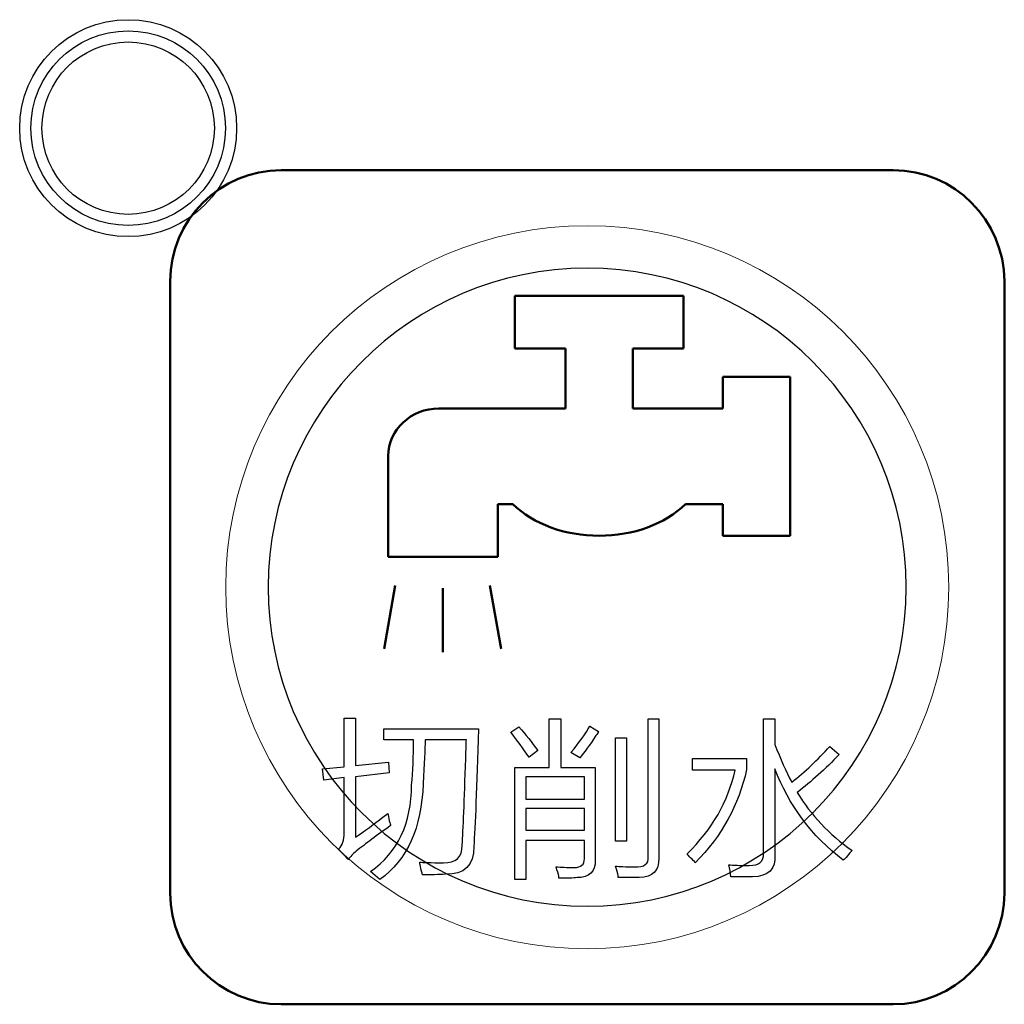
# Model space of a CAD drawing. Header units: millimetres. Extents: x 6964 to 8548, y -230 to 508.
# Tile 22 of 137: x 7286 to 7304, y -176 to -158. Entities that reach past the tile are written whole.
import ezdxf

# ---------------------------------------------------------------- set-up
doc = ezdxf.new("R2010")
doc.units = ezdxf.units.MM
doc.header["$LTSCALE"] = 3
doc.layers.add('layer 1', color=7, linetype='Continuous')

msp = doc.modelspace()

# ---------------------------------------------------------------- linework, layer by layer
at = {"layer": 'layer 1'}
for points, knots in [([(7290.264, -160.331), (7290.264, -159.254), (7289.39, -158.381), (7288.314, -158.381), (7288.314, -158.381), (7287.237, -158.381), (7286.364, -159.254), (7286.364, -160.331), (7286.364, -160.331), (7286.364, -161.408), (7287.237, -162.281), (7288.314, -162.281), (7288.314, -162.281), (7289.39, -162.281), (7290.264, -161.408), (7290.264, -160.331)], [0, 0, 0, 0, 0.2, 0.2, 0.2, 0.2, 0.4, 0.4, 0.4, 0.4, 0.6, 0.6, 0.6, 0.6, 1, 1, 1, 1]), ([(7290.064, -160.331), (7290.064, -159.364), (7289.28, -158.581), (7288.314, -158.581), (7288.314, -158.581), (7287.347, -158.581), (7286.564, -159.364), (7286.564, -160.331), (7286.564, -160.331), (7286.564, -161.297), (7287.347, -162.081), (7288.314, -162.081), (7288.314, -162.081), (7289.28, -162.081), (7290.064, -161.297), (7290.064, -160.331)], [0, 0, 0, 0, 0.2, 0.2, 0.2, 0.2, 0.4, 0.4, 0.4, 0.4, 0.6, 0.6, 0.6, 0.6, 1, 1, 1, 1]), ([(7289.864, -160.331), (7289.864, -159.475), (7289.17, -158.781), (7288.314, -158.781), (7288.314, -158.781), (7287.458, -158.781), (7286.764, -159.475), (7286.764, -160.331), (7286.764, -160.331), (7286.764, -161.187), (7287.458, -161.881), (7288.314, -161.881), (7288.314, -161.881), (7289.17, -161.881), (7289.864, -161.187), (7289.864, -160.331)], [0, 0, 0, 0, 0.2, 0.2, 0.2, 0.2, 0.4, 0.4, 0.4, 0.4, 0.6, 0.6, 0.6, 0.6, 1, 1, 1, 1]), ([(7296.008, -173.613), (7296.089, -173.621), (7296.199, -173.625), (7296.337, -173.625), (7296.337, -173.625), (7296.458, -173.625), (7296.519, -173.573), (7296.519, -173.468)], [0.6111111, 0.6111111, 0.6111111, 0.6111111, 0.6666667, 0.6666667, 0.6666667, 0.6666667, 0.7222222, 0.7222222, 0.7222222, 0.7222222])]:
    msp.add_open_spline(points, degree=3, knots=knots, dxfattribs=at)
at = {"layer": 'layer 1', "lineweight": 50}
for points in [[(7289.069, -163.085), (7289.069, -161.985), (7289.968, -161.086), (7291.068, -161.086)], [(7291.068, -161.086), (7291.068, -161.086), (7302.069, -161.086), (7302.069, -161.086)], [(7302.069, -161.086), (7303.169, -161.086), (7304.069, -161.985), (7304.069, -163.085)], [(7289.069, -174.086), (7289.069, -174.086), (7289.069, -163.085), (7289.069, -163.085)], [(7304.069, -163.085), (7304.069, -163.085), (7304.069, -174.086), (7304.069, -174.086)], [(7295.266, -163.347), (7295.266, -163.347), (7298.302, -163.347), (7298.302, -163.347)], [(7295.266, -164.295), (7295.266, -164.295), (7295.266, -163.347), (7295.266, -163.347)], [(7298.302, -163.347), (7298.302, -163.347), (7298.302, -164.295), (7298.302, -164.295)], [(7296.177, -164.295), (7296.177, -164.295), (7295.266, -164.295), (7295.266, -164.295)], [(7296.177, -165.373), (7296.177, -165.373), (7296.177, -164.295), (7296.177, -164.295)], [(7298.302, -164.295), (7298.302, -164.295), (7297.391, -164.295), (7297.391, -164.295)], [(7297.391, -164.295), (7297.391, -164.295), (7297.391, -165.373), (7297.391, -165.373)], [(7299.006, -165.373), (7299.006, -165.373), (7299.006, -164.804), (7299.006, -164.804)], [(7299.006, -164.804), (7299.006, -164.804), (7300.22, -164.804), (7300.22, -164.804)], [(7300.22, -164.804), (7300.22, -164.804), (7300.22, -167.661), (7300.22, -167.661)], [(7292.991, -166.225), (7292.991, -165.754), (7293.399, -165.372), (7293.902, -165.372)], [(7293.902, -165.372), (7293.902, -165.372), (7293.926, -165.373), (7293.926, -165.373)], [(7293.926, -165.373), (7293.926, -165.373), (7294.962, -165.373), (7294.962, -165.373)], [(7294.962, -165.373), (7294.962, -165.373), (7296.177, -165.373), (7296.177, -165.373)], [(7297.391, -165.373), (7297.391, -165.373), (7299.006, -165.373), (7299.006, -165.373)], [(7292.991, -166.232), (7292.991, -166.232), (7292.991, -166.225), (7292.991, -166.225)], [(7292.991, -168.04), (7292.991, -168.04), (7292.991, -166.232), (7292.991, -166.232)], [(7295.233, -167.093), (7295.233, -167.093), (7294.962, -167.093), (7294.962, -167.093)], [(7294.962, -167.093), (7294.962, -167.093), (7294.962, -168.04), (7294.962, -168.04)], [(7299.006, -167.093), (7299.006, -167.093), (7298.334, -167.093), (7298.334, -167.093)], [(7299.006, -167.661), (7299.006, -167.661), (7299.006, -167.093), (7299.006, -167.093)], [(7300.22, -167.661), (7300.22, -167.661), (7299.006, -167.661), (7299.006, -167.661)], [(7294.962, -168.04), (7294.962, -168.04), (7292.991, -168.04), (7292.991, -168.04)], [(7293.117, -168.556), (7293.117, -168.556), (7292.917, -169.693), (7292.917, -169.693)], [(7293.97, -168.602), (7293.97, -168.602), (7293.97, -169.756), (7293.97, -169.756)], [(7294.82, -168.556), (7294.82, -168.556), (7295.02, -169.693), (7295.02, -169.693)], [(7291.068, -176.086), (7289.968, -176.086), (7289.069, -175.186), (7289.069, -174.086)], [(7304.069, -174.086), (7304.069, -175.186), (7303.169, -176.086), (7302.069, -176.086)], [(7302.069, -176.086), (7302.069, -176.086), (7291.068, -176.086), (7291.068, -176.086)]]:
    msp.add_open_spline(points, degree=3, dxfattribs=at)
at = {"layer": 'layer 1', "lineweight": 9}
for points, knots in [([(7303.069, -168.586), (7303.069, -164.996), (7300.158, -162.086), (7296.569, -162.086), (7296.569, -162.086), (7292.979, -162.086), (7290.069, -164.996), (7290.069, -168.586), (7290.069, -168.586), (7290.069, -172.175), (7292.979, -175.086), (7296.569, -175.086)], [0, 0, 0, 0, 0.2, 0.2, 0.2, 0.2, 0.4, 0.4, 0.4, 0.4, 0.6, 0.6, 0.6, 0.6]), ([(7303.069, -168.586), (7303.069, -164.996), (7300.158, -162.086), (7296.569, -162.086), (7296.569, -162.086), (7292.979, -162.086), (7290.069, -164.996), (7290.069, -168.586), (7290.069, -168.586), (7290.069, -172.175), (7292.979, -175.086), (7296.569, -175.086)], [0, 0, 0, 0, 0.2, 0.2, 0.2, 0.2, 0.4, 0.4, 0.4, 0.4, 0.6, 0.6, 0.6, 0.6]), ([(7303.069, -168.586), (7303.069, -164.996), (7300.158, -162.086), (7296.569, -162.086), (7296.569, -162.086), (7292.979, -162.086), (7290.069, -164.996), (7290.069, -168.586), (7290.069, -168.586), (7290.069, -172.175), (7292.979, -175.086), (7296.569, -175.086)], [0, 0, 0, 0, 0.2, 0.2, 0.2, 0.2, 0.4, 0.4, 0.4, 0.4, 0.6, 0.6, 0.6, 0.6]), ([(7296.008, -173.613), (7296.089, -173.621), (7296.199, -173.625), (7296.337, -173.625), (7296.337, -173.625), (7296.458, -173.625), (7296.519, -173.573), (7296.519, -173.468)], [0.6111111, 0.6111111, 0.6111111, 0.6111111, 0.6666667, 0.6666667, 0.6666667, 0.6666667, 0.7222222, 0.7222222, 0.7222222, 0.7222222])]:
    msp.add_open_spline(points, degree=3, knots=knots, dxfattribs=at)
at = {"layer": 'layer 1', "lineweight": 25}
for points, knots in [([(7302.304, -168.586), (7302.304, -165.418), (7299.736, -162.85), (7296.569, -162.85), (7296.569, -162.85), (7293.401, -162.85), (7290.833, -165.418), (7290.833, -168.586)], [0, 0, 0, 0, 0.2, 0.2, 0.2, 0.2, 0.4, 0.4, 0.4, 0.4]), ([(7302.304, -168.586), (7302.304, -165.418), (7299.736, -162.85), (7296.569, -162.85), (7296.569, -162.85), (7293.401, -162.85), (7290.833, -165.418), (7290.833, -168.586)], [0, 0, 0, 0, 0.2, 0.2, 0.2, 0.2, 0.4, 0.4, 0.4, 0.4]), ([(7290.833, -168.586), (7290.833, -171.753), (7293.401, -174.321), (7296.569, -174.321), (7296.569, -174.321), (7299.736, -174.321), (7302.304, -171.753), (7302.304, -168.586)], [0.4, 0.4, 0.4, 0.4, 0.6, 0.6, 0.6, 0.6, 1, 1, 1, 1]), ([(7290.833, -168.586), (7290.833, -171.753), (7293.401, -174.321), (7296.569, -174.321), (7296.569, -174.321), (7299.736, -174.321), (7302.304, -171.753), (7302.304, -168.586)], [0.4, 0.4, 0.4, 0.4, 0.6, 0.6, 0.6, 0.6, 1, 1, 1, 1])]:
    msp.add_open_spline(points, degree=3, knots=knots, dxfattribs=at)
at = {"layer": 'layer 1', "lineweight": 50}
msp.add_open_spline([(7298.334, -167.093), (7297.969, -167.451), (7297.394, -167.661), (7296.783, -167.661), (7296.783, -167.661), (7296.173, -167.661), (7295.599, -167.451), (7295.233, -167.093)], degree=3, knots=[0.42307692, 0.42307692, 0.42307692, 0.42307692, 0.46153846, 0.46153846, 0.46153846, 0.46153847, 0.5, 0.5, 0.5, 0.5], dxfattribs=at)
at = {"layer": 'layer 1', "lineweight": 9}
for points in [[(7296.569, -175.086), (7300.158, -175.086), (7303.069, -172.175), (7303.069, -168.586)], [(7296.569, -175.086), (7300.158, -175.086), (7303.069, -172.175), (7303.069, -168.586)], [(7296.569, -175.086), (7300.158, -175.086), (7303.069, -172.175), (7303.069, -168.586)], [(7292.196, -171.814), (7292.196, -171.814), (7292.196, -170.938), (7292.196, -170.938)], [(7292.196, -170.938), (7292.196, -170.938), (7292.402, -170.938), (7292.402, -170.938)], [(7292.402, -170.938), (7292.402, -170.938), (7292.402, -171.789), (7292.402, -171.789)], [(7295.886, -171.827), (7295.886, -171.827), (7295.886, -170.951), (7295.886, -170.951)], [(7295.886, -170.951), (7295.886, -170.951), (7296.092, -170.951), (7296.092, -170.951)], [(7296.092, -170.951), (7296.092, -170.951), (7296.092, -171.827), (7296.092, -171.827)], [(7297.662, -173.431), (7297.662, -173.431), (7297.662, -170.951), (7297.662, -170.951)], [(7297.662, -170.951), (7297.662, -170.951), (7297.856, -170.951), (7297.856, -170.951)], [(7297.856, -170.951), (7297.856, -170.951), (7297.856, -173.455), (7297.856, -173.455)], [(7299.738, -173.37), (7299.738, -173.37), (7299.738, -170.951), (7299.738, -170.951)], [(7299.738, -170.951), (7299.738, -170.951), (7299.944, -170.951), (7299.944, -170.951)], [(7299.944, -170.951), (7299.944, -170.951), (7299.944, -171.412), (7299.944, -171.412)], [(7292.911, -171.327), (7292.911, -171.327), (7292.911, -171.133), (7292.911, -171.133)], [(7292.911, -171.133), (7292.911, -171.133), (7294.614, -171.133), (7294.614, -171.133)], [(7294.614, -171.133), (7294.581, -172.187), (7294.553, -172.892), (7294.529, -173.249)], [(7295.194, -171.193), (7295.194, -171.193), (7295.34, -171.096), (7295.34, -171.096)], [(7295.522, -171.643), (7295.417, -171.49), (7295.307, -171.34), (7295.194, -171.193)], [(7295.34, -171.096), (7295.461, -171.234), (7295.575, -171.376), (7295.68, -171.522)], [(7296.276, -171.558), (7296.43, -171.372), (7296.544, -171.214), (7296.617, -171.084)], [(7296.617, -171.084), (7296.617, -171.084), (7296.774, -171.181), (7296.774, -171.181)], [(7296.774, -171.181), (7296.767, -171.197), (7296.751, -171.222), (7296.726, -171.254)], [(7293.447, -171.327), (7293.447, -171.327), (7292.911, -171.327), (7292.911, -171.327)], [(7293.41, -172.142), (7293.434, -171.899), (7293.447, -171.628), (7293.447, -171.327)], [(7293.653, -171.327), (7293.653, -171.498), (7293.641, -171.761), (7293.617, -172.118)], [(7294.395, -171.327), (7294.395, -171.327), (7293.653, -171.327), (7293.653, -171.327)], [(7294.383, -171.668), (7294.391, -171.498), (7294.395, -171.384), (7294.395, -171.327)], [(7296.726, -171.254), (7296.613, -171.425), (7296.515, -171.558), (7296.434, -171.656)], [(7297.08, -173.151), (7297.08, -173.151), (7297.08, -171.291), (7297.08, -171.291)], [(7297.08, -171.291), (7297.08, -171.291), (7297.274, -171.291), (7297.274, -171.291)], [(7297.274, -171.291), (7297.274, -171.291), (7297.274, -173.151), (7297.274, -173.151)], [(7295.68, -171.522), (7295.68, -171.522), (7295.522, -171.643), (7295.522, -171.643)], [(7296.434, -171.656), (7296.434, -171.656), (7296.276, -171.558), (7296.276, -171.558)], [(7299.944, -171.412), (7300.042, -171.672), (7300.143, -171.899), (7300.248, -172.093)], [(7300.248, -172.093), (7300.483, -171.907), (7300.711, -171.692), (7300.93, -171.449)], [(7300.93, -171.449), (7300.93, -171.449), (7301.1, -171.595), (7301.1, -171.595)], [(7292.402, -171.789), (7292.402, -171.789), (7292.998, -171.729), (7292.998, -171.729)], [(7292.998, -171.729), (7292.998, -171.729), (7293.01, -171.923), (7293.01, -171.923)], [(7294.322, -173.224), (7294.338, -172.948), (7294.359, -172.43), (7294.383, -171.668)], [(7298.461, -171.873), (7298.461, -171.873), (7298.461, -171.667), (7298.461, -171.667)], [(7298.461, -171.667), (7298.461, -171.667), (7299.434, -171.667), (7299.434, -171.667)], [(7299.434, -171.667), (7299.434, -171.667), (7299.434, -171.862), (7299.434, -171.862)], [(7301.1, -171.595), (7300.848, -171.854), (7300.597, -172.081), (7300.346, -172.276)], [(7291.806, -171.85), (7291.806, -171.85), (7292.196, -171.814), (7292.196, -171.814)], [(7291.831, -172.057), (7291.831, -172.057), (7291.806, -171.85), (7291.806, -171.85)], [(7295.268, -173.844), (7295.268, -173.844), (7295.268, -171.827), (7295.268, -171.827)], [(7295.268, -171.827), (7295.268, -171.827), (7295.886, -171.827), (7295.886, -171.827)], [(7296.092, -171.827), (7296.092, -171.827), (7296.714, -171.827), (7296.714, -171.827)], [(7296.714, -171.827), (7296.714, -171.827), (7296.714, -173.492), (7296.714, -173.492)], [(7298.364, -173.381), (7298.818, -172.935), (7299.106, -172.433), (7299.227, -171.873)], [(7299.227, -171.873), (7299.227, -171.873), (7298.461, -171.873), (7298.461, -171.873)], [(7299.434, -171.862), (7299.296, -172.502), (7298.988, -173.061), (7298.51, -173.539)], [(7301.172, -173.492), (7300.605, -173.062), (7300.196, -172.515), (7299.944, -171.85)], [(7299.944, -171.85), (7299.944, -171.85), (7299.944, -173.394), (7299.944, -173.394)], [(7292.196, -172.008), (7292.196, -172.008), (7291.831, -172.057), (7291.831, -172.057)], [(7292.196, -173.005), (7292.196, -173.005), (7292.196, -172.008), (7292.196, -172.008)], [(7293.01, -171.923), (7293.01, -171.923), (7292.402, -171.996), (7292.402, -171.996)], [(7292.402, -171.996), (7292.402, -171.996), (7292.402, -173.078), (7292.402, -173.078)], [(7295.462, -171.997), (7295.462, -171.997), (7295.462, -172.396), (7295.462, -172.396)], [(7296.519, -171.997), (7296.519, -171.997), (7295.462, -171.997), (7295.462, -171.997)], [(7296.519, -172.396), (7296.519, -172.396), (7296.519, -171.997), (7296.519, -171.997)], [(7292.669, -173.699), (7293.163, -173.35), (7293.41, -172.831), (7293.41, -172.142)], [(7293.617, -172.118), (7293.593, -172.912), (7293.333, -173.488), (7292.839, -173.844)], [(7295.462, -172.396), (7295.462, -172.396), (7296.519, -172.396), (7296.519, -172.396)], [(7300.346, -172.276), (7300.589, -172.681), (7300.917, -173.029), (7301.331, -173.321)], [(7295.462, -172.567), (7295.462, -172.567), (7295.462, -172.957), (7295.462, -172.957)], [(7296.519, -172.567), (7296.519, -172.567), (7295.462, -172.567), (7295.462, -172.567)], [(7296.519, -172.957), (7296.519, -172.957), (7296.519, -172.567), (7296.519, -172.567)], [(7292.402, -173.078), (7292.54, -172.989), (7292.735, -172.847), (7292.986, -172.653)], [(7292.986, -172.653), (7292.994, -172.685), (7293.002, -172.729), (7293.01, -172.787)], [(7293.01, -172.787), (7293.026, -172.827), (7293.034, -172.855), (7293.034, -172.872)], [(7293.034, -172.872), (7292.791, -173.042), (7292.585, -173.196), (7292.414, -173.333)], [(7295.462, -172.957), (7295.462, -172.957), (7296.519, -172.957), (7296.519, -172.957)], [(7292.098, -173.297), (7292.171, -173.224), (7292.203, -173.127), (7292.196, -173.005)], [(7296.519, -173.139), (7296.519, -173.139), (7295.462, -173.139), (7295.462, -173.139)], [(7295.462, -173.139), (7295.462, -173.139), (7295.462, -173.844), (7295.462, -173.844)], [(7296.519, -173.468), (7296.519, -173.468), (7296.519, -173.139), (7296.519, -173.139)], [(7297.274, -173.151), (7297.274, -173.151), (7297.08, -173.151), (7297.08, -173.151)], [(7292.268, -173.48), (7292.268, -173.48), (7292.098, -173.297), (7292.098, -173.297)], [(7293.982, -173.54), (7294.208, -173.549), (7294.322, -173.443), (7294.322, -173.224)], [(7294.529, -173.249), (7294.529, -173.589), (7294.359, -173.755), (7294.018, -173.747)], [(7301.331, -173.321), (7301.306, -173.346), (7301.278, -173.378), (7301.246, -173.418)], [(7292.414, -173.333), (7292.357, -173.382), (7292.309, -173.431), (7292.268, -173.48)], [(7296.714, -173.492), (7296.714, -173.703), (7296.604, -173.808), (7296.385, -173.808)], [(7297.418, -173.613), (7297.597, -173.621), (7297.678, -173.561), (7297.662, -173.431)], [(7297.856, -173.455), (7297.864, -173.682), (7297.747, -173.8), (7297.503, -173.807)], [(7298.425, -173.454), (7298.401, -173.422), (7298.38, -173.398), (7298.364, -173.381)], [(7298.51, -173.539), (7298.494, -173.515), (7298.465, -173.487), (7298.425, -173.454)], [(7299.483, -173.589), (7299.661, -173.589), (7299.746, -173.516), (7299.738, -173.37)], [(7299.944, -173.394), (7299.96, -173.653), (7299.827, -173.787), (7299.543, -173.796)], [(7301.246, -173.418), (7301.213, -173.459), (7301.189, -173.483), (7301.172, -173.492)], [(7293.568, -173.601), (7293.56, -173.569), (7293.556, -173.544), (7293.556, -173.528)], [(7293.556, -173.528), (7293.613, -173.536), (7293.754, -173.54), (7293.982, -173.54)], [(7293.605, -173.759), (7293.597, -173.719), (7293.584, -173.666), (7293.568, -173.601)], [(7296.057, -173.784), (7296.049, -173.743), (7296.033, -173.686), (7296.008, -173.613)], [(7297.126, -173.771), (7297.118, -173.731), (7297.102, -173.674), (7297.078, -173.601)], [(7297.078, -173.601), (7297.143, -173.609), (7297.256, -173.613), (7297.418, -173.613)], [(7299.154, -173.796), (7299.146, -173.722), (7299.134, -173.65), (7299.117, -173.577)], [(7299.117, -173.577), (7299.191, -173.585), (7299.312, -173.589), (7299.483, -173.589)], [(7292.839, -173.844), (7292.839, -173.844), (7292.669, -173.699), (7292.669, -173.699)], [(7294.018, -173.747), (7293.897, -173.755), (7293.759, -173.759), (7293.605, -173.759)], [(7295.462, -173.844), (7295.462, -173.844), (7295.268, -173.844), (7295.268, -173.844)], [(7296.057, -173.82), (7296.057, -173.812), (7296.057, -173.8), (7296.057, -173.784)], [(7296.385, -173.808), (7296.321, -173.816), (7296.211, -173.82), (7296.057, -173.82)], [(7297.126, -173.807), (7297.126, -173.8), (7297.126, -173.787), (7297.126, -173.771)], [(7297.503, -173.807), (7297.406, -173.807), (7297.28, -173.807), (7297.126, -173.807)], [(7299.543, -173.796), (7299.414, -173.796), (7299.284, -173.796), (7299.154, -173.796)]]:
    msp.add_open_spline(points, degree=3, dxfattribs=at)
at = {"layer": 'layer 1'}
for points in [[(7292.196, -171.814), (7292.196, -171.814), (7292.196, -170.938), (7292.196, -170.938)], [(7292.196, -170.938), (7292.196, -170.938), (7292.402, -170.938), (7292.402, -170.938)], [(7292.402, -170.938), (7292.402, -170.938), (7292.402, -171.789), (7292.402, -171.789)], [(7295.886, -171.827), (7295.886, -171.827), (7295.886, -170.951), (7295.886, -170.951)], [(7295.886, -170.951), (7295.886, -170.951), (7296.092, -170.951), (7296.092, -170.951)], [(7296.092, -170.951), (7296.092, -170.951), (7296.092, -171.827), (7296.092, -171.827)], [(7297.662, -173.431), (7297.662, -173.431), (7297.662, -170.951), (7297.662, -170.951)], [(7297.662, -170.951), (7297.662, -170.951), (7297.856, -170.951), (7297.856, -170.951)], [(7297.856, -170.951), (7297.856, -170.951), (7297.856, -173.455), (7297.856, -173.455)], [(7299.738, -173.37), (7299.738, -173.37), (7299.738, -170.951), (7299.738, -170.951)], [(7299.738, -170.951), (7299.738, -170.951), (7299.944, -170.951), (7299.944, -170.951)], [(7299.944, -170.951), (7299.944, -170.951), (7299.944, -171.412), (7299.944, -171.412)], [(7292.911, -171.327), (7292.911, -171.327), (7292.911, -171.133), (7292.911, -171.133)], [(7292.911, -171.133), (7292.911, -171.133), (7294.614, -171.133), (7294.614, -171.133)], [(7294.614, -171.133), (7294.581, -172.187), (7294.553, -172.892), (7294.529, -173.249)], [(7295.194, -171.193), (7295.194, -171.193), (7295.34, -171.096), (7295.34, -171.096)], [(7295.522, -171.643), (7295.417, -171.49), (7295.307, -171.34), (7295.194, -171.193)], [(7295.34, -171.096), (7295.461, -171.234), (7295.575, -171.376), (7295.68, -171.522)], [(7296.276, -171.558), (7296.43, -171.372), (7296.544, -171.214), (7296.617, -171.084)], [(7296.617, -171.084), (7296.617, -171.084), (7296.774, -171.181), (7296.774, -171.181)], [(7296.774, -171.181), (7296.767, -171.197), (7296.751, -171.222), (7296.726, -171.254)], [(7293.447, -171.327), (7293.447, -171.327), (7292.911, -171.327), (7292.911, -171.327)], [(7293.41, -172.142), (7293.434, -171.899), (7293.447, -171.628), (7293.447, -171.327)], [(7293.653, -171.327), (7293.653, -171.498), (7293.641, -171.761), (7293.617, -172.118)], [(7294.395, -171.327), (7294.395, -171.327), (7293.653, -171.327), (7293.653, -171.327)], [(7294.383, -171.668), (7294.391, -171.498), (7294.395, -171.384), (7294.395, -171.327)], [(7296.726, -171.254), (7296.613, -171.425), (7296.515, -171.558), (7296.434, -171.656)], [(7297.08, -173.151), (7297.08, -173.151), (7297.08, -171.291), (7297.08, -171.291)], [(7297.08, -171.291), (7297.08, -171.291), (7297.274, -171.291), (7297.274, -171.291)], [(7297.274, -171.291), (7297.274, -171.291), (7297.274, -173.151), (7297.274, -173.151)], [(7295.68, -171.522), (7295.68, -171.522), (7295.522, -171.643), (7295.522, -171.643)], [(7296.434, -171.656), (7296.434, -171.656), (7296.276, -171.558), (7296.276, -171.558)], [(7299.944, -171.412), (7300.042, -171.672), (7300.143, -171.899), (7300.248, -172.093)], [(7300.248, -172.093), (7300.483, -171.907), (7300.711, -171.692), (7300.93, -171.449)], [(7300.93, -171.449), (7300.93, -171.449), (7301.1, -171.595), (7301.1, -171.595)], [(7292.402, -171.789), (7292.402, -171.789), (7292.998, -171.729), (7292.998, -171.729)], [(7292.998, -171.729), (7292.998, -171.729), (7293.01, -171.923), (7293.01, -171.923)], [(7294.322, -173.224), (7294.338, -172.948), (7294.359, -172.43), (7294.383, -171.668)], [(7298.461, -171.873), (7298.461, -171.873), (7298.461, -171.667), (7298.461, -171.667)], [(7298.461, -171.667), (7298.461, -171.667), (7299.434, -171.667), (7299.434, -171.667)], [(7299.434, -171.667), (7299.434, -171.667), (7299.434, -171.862), (7299.434, -171.862)], [(7301.1, -171.595), (7300.848, -171.854), (7300.597, -172.081), (7300.346, -172.276)], [(7291.806, -171.85), (7291.806, -171.85), (7292.196, -171.814), (7292.196, -171.814)], [(7291.831, -172.057), (7291.831, -172.057), (7291.806, -171.85), (7291.806, -171.85)], [(7295.268, -173.844), (7295.268, -173.844), (7295.268, -171.827), (7295.268, -171.827)], [(7295.268, -171.827), (7295.268, -171.827), (7295.886, -171.827), (7295.886, -171.827)], [(7296.092, -171.827), (7296.092, -171.827), (7296.714, -171.827), (7296.714, -171.827)], [(7296.714, -171.827), (7296.714, -171.827), (7296.714, -173.492), (7296.714, -173.492)], [(7298.364, -173.381), (7298.818, -172.935), (7299.106, -172.433), (7299.227, -171.873)], [(7299.227, -171.873), (7299.227, -171.873), (7298.461, -171.873), (7298.461, -171.873)], [(7299.434, -171.862), (7299.296, -172.502), (7298.988, -173.061), (7298.51, -173.539)], [(7301.172, -173.492), (7300.605, -173.062), (7300.196, -172.515), (7299.944, -171.85)], [(7299.944, -171.85), (7299.944, -171.85), (7299.944, -173.394), (7299.944, -173.394)], [(7292.196, -172.008), (7292.196, -172.008), (7291.831, -172.057), (7291.831, -172.057)], [(7292.196, -173.005), (7292.196, -173.005), (7292.196, -172.008), (7292.196, -172.008)], [(7293.01, -171.923), (7293.01, -171.923), (7292.402, -171.996), (7292.402, -171.996)], [(7292.402, -171.996), (7292.402, -171.996), (7292.402, -173.078), (7292.402, -173.078)], [(7295.462, -171.997), (7295.462, -171.997), (7295.462, -172.396), (7295.462, -172.396)], [(7296.519, -171.997), (7296.519, -171.997), (7295.462, -171.997), (7295.462, -171.997)], [(7296.519, -172.396), (7296.519, -172.396), (7296.519, -171.997), (7296.519, -171.997)], [(7292.669, -173.699), (7293.163, -173.35), (7293.41, -172.831), (7293.41, -172.142)], [(7293.617, -172.118), (7293.593, -172.912), (7293.333, -173.488), (7292.839, -173.844)], [(7295.462, -172.396), (7295.462, -172.396), (7296.519, -172.396), (7296.519, -172.396)], [(7300.346, -172.276), (7300.589, -172.681), (7300.917, -173.029), (7301.331, -173.321)], [(7295.462, -172.567), (7295.462, -172.567), (7295.462, -172.957), (7295.462, -172.957)], [(7296.519, -172.567), (7296.519, -172.567), (7295.462, -172.567), (7295.462, -172.567)], [(7296.519, -172.957), (7296.519, -172.957), (7296.519, -172.567), (7296.519, -172.567)], [(7292.402, -173.078), (7292.54, -172.989), (7292.735, -172.847), (7292.986, -172.653)], [(7292.986, -172.653), (7292.994, -172.685), (7293.002, -172.729), (7293.01, -172.787)], [(7293.01, -172.787), (7293.026, -172.827), (7293.034, -172.855), (7293.034, -172.872)], [(7293.034, -172.872), (7292.791, -173.042), (7292.585, -173.196), (7292.414, -173.333)], [(7295.462, -172.957), (7295.462, -172.957), (7296.519, -172.957), (7296.519, -172.957)], [(7292.098, -173.297), (7292.171, -173.224), (7292.203, -173.127), (7292.196, -173.005)], [(7296.519, -173.139), (7296.519, -173.139), (7295.462, -173.139), (7295.462, -173.139)], [(7295.462, -173.139), (7295.462, -173.139), (7295.462, -173.844), (7295.462, -173.844)], [(7296.519, -173.468), (7296.519, -173.468), (7296.519, -173.139), (7296.519, -173.139)], [(7297.274, -173.151), (7297.274, -173.151), (7297.08, -173.151), (7297.08, -173.151)], [(7292.268, -173.48), (7292.268, -173.48), (7292.098, -173.297), (7292.098, -173.297)], [(7293.982, -173.54), (7294.208, -173.549), (7294.322, -173.443), (7294.322, -173.224)], [(7294.529, -173.249), (7294.529, -173.589), (7294.359, -173.755), (7294.018, -173.747)], [(7301.331, -173.321), (7301.306, -173.346), (7301.278, -173.378), (7301.246, -173.418)], [(7292.414, -173.333), (7292.357, -173.382), (7292.309, -173.431), (7292.268, -173.48)], [(7296.714, -173.492), (7296.714, -173.703), (7296.604, -173.808), (7296.385, -173.808)], [(7297.418, -173.613), (7297.597, -173.621), (7297.678, -173.561), (7297.662, -173.431)], [(7297.856, -173.455), (7297.864, -173.682), (7297.747, -173.8), (7297.503, -173.807)], [(7298.425, -173.454), (7298.401, -173.422), (7298.38, -173.398), (7298.364, -173.381)], [(7298.51, -173.539), (7298.494, -173.515), (7298.465, -173.487), (7298.425, -173.454)], [(7299.483, -173.589), (7299.661, -173.589), (7299.746, -173.516), (7299.738, -173.37)], [(7299.944, -173.394), (7299.96, -173.653), (7299.827, -173.787), (7299.543, -173.796)], [(7301.246, -173.418), (7301.213, -173.459), (7301.189, -173.483), (7301.172, -173.492)], [(7293.568, -173.601), (7293.56, -173.569), (7293.556, -173.544), (7293.556, -173.528)], [(7293.556, -173.528), (7293.613, -173.536), (7293.754, -173.54), (7293.982, -173.54)], [(7293.605, -173.759), (7293.597, -173.719), (7293.584, -173.666), (7293.568, -173.601)], [(7296.057, -173.784), (7296.049, -173.743), (7296.033, -173.686), (7296.008, -173.613)], [(7297.126, -173.771), (7297.118, -173.731), (7297.102, -173.674), (7297.078, -173.601)], [(7297.078, -173.601), (7297.143, -173.609), (7297.256, -173.613), (7297.418, -173.613)], [(7299.154, -173.796), (7299.146, -173.722), (7299.134, -173.65), (7299.117, -173.577)], [(7299.117, -173.577), (7299.191, -173.585), (7299.312, -173.589), (7299.483, -173.589)], [(7292.839, -173.844), (7292.839, -173.844), (7292.669, -173.699), (7292.669, -173.699)], [(7294.018, -173.747), (7293.897, -173.755), (7293.759, -173.759), (7293.605, -173.759)], [(7295.462, -173.844), (7295.462, -173.844), (7295.268, -173.844), (7295.268, -173.844)], [(7296.057, -173.82), (7296.057, -173.812), (7296.057, -173.8), (7296.057, -173.784)], [(7296.385, -173.808), (7296.321, -173.816), (7296.211, -173.82), (7296.057, -173.82)], [(7297.126, -173.807), (7297.126, -173.8), (7297.126, -173.787), (7297.126, -173.771)], [(7297.503, -173.807), (7297.406, -173.807), (7297.28, -173.807), (7297.126, -173.807)], [(7299.543, -173.796), (7299.414, -173.796), (7299.284, -173.796), (7299.154, -173.796)]]:
    msp.add_open_spline(points, degree=3, dxfattribs=at)

doc.saveas('drawing.dxf')
